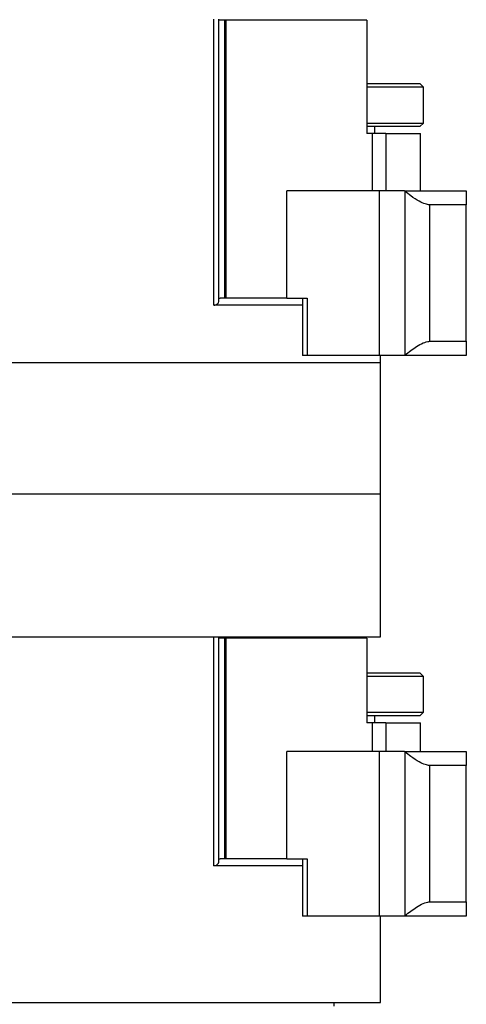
# Model space of a CAD drawing. Header units: inches. Extents: x 1.5 to 32, y 0 to 21.9.
# Tile 22 of 64: x 4.3 to 6.3, y 8.8 to 13.1. Entities that reach past the tile are written whole.
import ezdxf

# ---------------------------------------------------------------- set-up
doc = ezdxf.new("R2010")
doc.units = ezdxf.units.IN
doc.header["$MEASUREMENT"] = 0

msp = doc.modelspace()

# ---------------------------------------------------------------- linework, layer by layer
at = {"color": 7, "linetype": 'Continuous', "lineweight": 25}
for p, q in [((5.1662, 11.8479), (5.1662, 13.0979)), ((5.1886, 11.8701), (5.1886, 13.0979)), ((5.2134, 13.0929), (5.1886, 13.0929)), ((5.2134, 13.0929), (5.2134, 11.8779)), ((5.2198, 13.0929), (5.2134, 13.0929)), ((5.2198, 13.0929), (5.2198, 11.8779)), ((5.8351, 13.0929), (5.2198, 13.0929)), ((5.8351, 13.0929), (5.8351, 12.5979)), ((5.8351, 12.8159), (6.067, 12.8159)), ((6.0826, 12.8002), (5.8351, 12.8002)), ((6.0826, 12.8002), (6.067, 12.8159)), ((6.0826, 12.6435), (6.0826, 12.8002)), ((5.8351, 12.6435), (6.0826, 12.6435)), ((6.067, 12.6279), (5.8351, 12.6279)), ((5.8701, 12.5979), (5.8701, 12.6279)), ((6.067, 12.6279), (6.0826, 12.6435)), ((5.8585, 12.5979), (5.8351, 12.5979)), ((5.8585, 12.5979), (5.8585, 12.3479)), ((5.9188, 12.5979), (5.8585, 12.5979)), ((5.9188, 12.5979), (5.9188, 12.3479)), ((5.9188, 12.5979), (6.0701, 12.5979)), ((6.0701, 12.3479), (6.0701, 12.5979)), ((5.4852, 11.8779), (5.4852, 12.3479)), ((5.8914, 12.3479), (5.4852, 12.3479)), ((5.8914, 11.6279), (5.8914, 12.3479)), ((5.9994, 12.3479), (5.8914, 12.3479)), ((6.0022, 12.3455), (5.9994, 12.3479)), ((5.9994, 12.3479), (6.2701, 12.3479)), ((6.0022, 11.6302), (6.0022, 12.3455)), ((6.2701, 12.3479), (6.2701, 12.2859)), ((6.2701, 12.2859), (6.1104, 12.2859)), ((6.1104, 11.6899), (6.1104, 12.2859)), ((6.2701, 11.6899), (6.2701, 12.2859)), ((5.1877, 11.8779), (5.1949, 11.8779)), ((5.2134, 11.8779), (5.1949, 11.8779)), ((5.2198, 11.8779), (5.2134, 11.8779)), ((5.4852, 11.8779), (5.2198, 11.8779)), ((5.4852, 11.8779), (5.5752, 11.8779)), ((5.5544, 11.8779), (5.5544, 11.6279)), ((5.5752, 11.8779), (5.5752, 11.6279)), ((5.5544, 11.8479), (5.1662, 11.8479)), ((6.1104, 11.6899), (6.2701, 11.6899)), ((5.5752, 11.6279), (5.5544, 11.6279)), ((5.8914, 11.6279), (5.5752, 11.6279)), ((5.9994, 11.6279), (5.8914, 11.6279)), ((5.8951, 11.5979), (5.8951, 11.6279)), ((5.9994, 11.6279), (6.0022, 11.6302)), ((6.2701, 11.6279), (5.9994, 11.6279)), ((2.6451, 11.5979), (5.8951, 11.5979)), ((5.4576, 11.5979), (5.8951, 11.5979)), ((5.8951, 11.0229), (5.8951, 11.5979)), ((3.9568, 11.0229), (5.8951, 11.0229)), ((5.8951, 10.3979), (5.8951, 11.0229)), ((2.6451, 10.3979), (5.1662, 10.3979)), ((3.8777, 10.3979), (5.8951, 10.3979)), ((5.1662, 9.3979), (5.1662, 10.3979)), ((5.1886, 9.4201), (5.1886, 10.3979)), ((5.2134, 10.3929), (5.1886, 10.3929)), ((5.2134, 10.3929), (5.2134, 9.4279)), ((5.2198, 10.3929), (5.2134, 10.3929)), ((5.2198, 10.3929), (5.2198, 9.4279)), ((5.8351, 10.3929), (5.2198, 10.3929)), ((5.8351, 10.3929), (5.8351, 10.0229)), ((5.8351, 10.2409), (6.067, 10.2409)), ((6.0826, 10.2252), (5.8351, 10.2252)), ((6.0826, 10.2252), (6.067, 10.2409)), ((6.0826, 10.0685), (6.0826, 10.2252)), ((5.8351, 10.0685), (6.0826, 10.0685)), ((6.067, 10.0529), (5.8351, 10.0529)), ((5.8701, 10.0229), (5.8701, 10.0529)), ((6.067, 10.0529), (6.0826, 10.0685)), ((5.8585, 10.0229), (5.8351, 10.0229)), ((5.8585, 10.0229), (5.8585, 9.8979)), ((5.9188, 10.0229), (5.8585, 10.0229)), ((5.9188, 10.0229), (5.9188, 9.8979)), ((5.9188, 10.0229), (6.0701, 10.0229)), ((6.0701, 9.8979), (6.0701, 10.0229)), ((5.4852, 9.4279), (5.4852, 9.8979)), ((5.8914, 9.8979), (5.4852, 9.8979)), ((5.8914, 9.1779), (5.8914, 9.8979)), ((5.9994, 9.8979), (5.8914, 9.8979)), ((6.0022, 9.8955), (5.9994, 9.8979)), ((5.9994, 9.8979), (6.2701, 9.8979)), ((6.2701, 9.8979), (6.2701, 9.8359)), ((6.0022, 9.1802), (6.0022, 9.8955)), ((6.2701, 9.8359), (6.1104, 9.8359)), ((6.1104, 9.2399), (6.1104, 9.8359)), ((6.2701, 9.2399), (6.2701, 9.8359)), ((5.1877, 9.4279), (5.1949, 9.4279)), ((5.2134, 9.4279), (5.1949, 9.4279)), ((5.2198, 9.4279), (5.2134, 9.4279)), ((5.4852, 9.4279), (5.2198, 9.4279)), ((5.4852, 9.4279), (5.5752, 9.4279)), ((5.5544, 9.4279), (5.5544, 9.1779)), ((5.5752, 9.4279), (5.5752, 9.1779)), ((5.5544, 9.3979), (5.1662, 9.3979)), ((6.1104, 9.2399), (6.2701, 9.2399)), ((6.2701, 9.2399), (6.2701, 9.1779)), ((5.5752, 9.1779), (5.5544, 9.1779)), ((5.8914, 9.1779), (5.5752, 9.1779)), ((5.9994, 9.1779), (5.8914, 9.1779)), ((5.8951, 8.7999), (5.8951, 9.1779)), ((5.9994, 9.1779), (6.0022, 9.1802)), ((6.2701, 9.1779), (5.9994, 9.1779)), ((2.6451, 8.7999), (5.8951, 8.7999)), ((5.6926, 8.7849), (5.6926, 8.7999))]:
    msp.add_line(p, q, dxfattribs=at)
for points, knots in [([(6.1104, 12.2859), (6.104, 12.2867), (6.0911, 12.2884), (6.0617, 12.3025), (6.0311, 12.3221), (6.0106, 12.3387), (6.0022, 12.3455)], [0, 0, 0, 0, 0.230984, 0.461002, 0.777486, 1, 1, 1, 1]), ([(5.1662, 11.8479), (5.1698, 11.8482), (5.1769, 11.8489), (5.1845, 11.8546), (5.1886, 11.8619), (5.1881, 11.868), (5.1879, 11.8701)], [0, 0, 0, 0, 0.243673, 0.48627, 0.82404, 1, 1, 1, 1]), ([(6.0022, 11.6302), (6.019, 11.6434), (6.0459, 11.6645), (6.0827, 11.6839), (6.1015, 11.6896), (6.1092, 11.6898), (6.1104, 11.6899)], [0, 0, 0, 0, 0.435036, 0.692811, 0.952401, 1, 1, 1, 1]), ([(6.2701, 11.6899), (6.2701, 11.6784), (6.2701, 11.6555), (6.2701, 11.6371), (6.2701, 11.6279)], [0, 0, 0, 0, 0.499557, 1, 1, 1, 1]), ([(6.1104, 9.8359), (6.104, 9.8367), (6.0911, 9.8384), (6.0617, 9.8525), (6.0311, 9.8721), (6.0106, 9.8887), (6.0022, 9.8955)], [0, 0, 0, 0, 0.230984, 0.461002, 0.777486, 1, 1, 1, 1]), ([(5.1662, 9.3979), (5.1698, 9.3982), (5.1769, 9.3989), (5.1845, 9.4046), (5.1886, 9.4119), (5.1881, 9.418), (5.1879, 9.4201)], [0, 0, 0, 0, 0.243673, 0.48627, 0.82404, 1, 1, 1, 1]), ([(6.0022, 9.1802), (6.019, 9.1934), (6.0459, 9.2145), (6.0827, 9.2339), (6.1015, 9.2396), (6.1092, 9.2398), (6.1104, 9.2399)], [0, 0, 0, 0, 0.435036, 0.692811, 0.952401, 1, 1, 1, 1])]:
    msp.add_open_spline(points, degree=3, knots=knots, dxfattribs=at)

doc.saveas('drawing.dxf')
